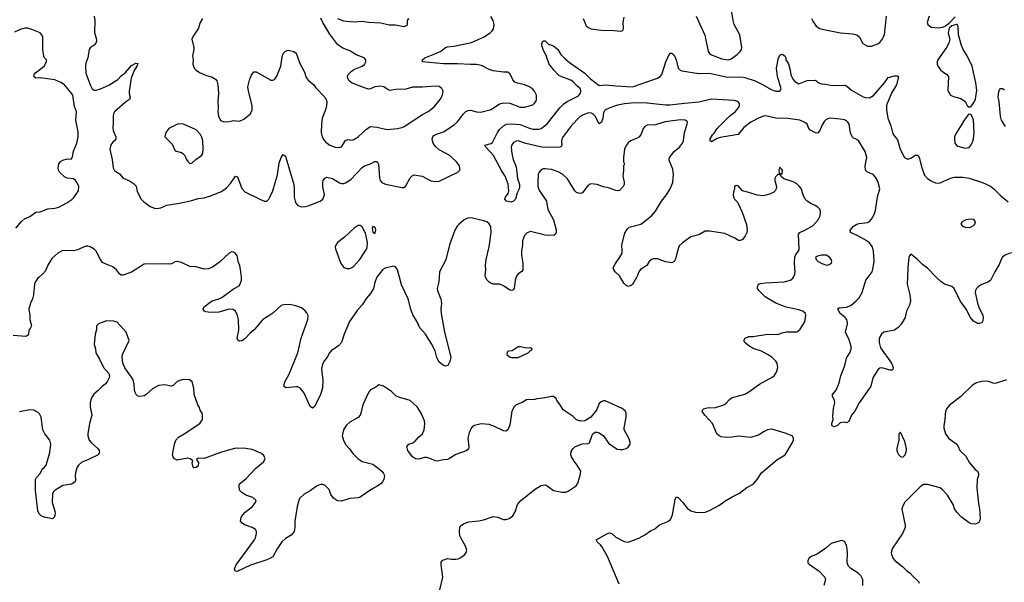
# Model space of a CAD drawing. Header units: inches. Extents: x 1834610 to 2027685, y 642842 to 774116.
# Tile 30 of 256: x 1867593 to 1877068, y 667061 to 672477. Entities that reach past the tile are written whole.
import ezdxf

# ---------------------------------------------------------------- set-up
doc = ezdxf.new("R2010")
doc.units = ezdxf.units.IN
doc.header["$MEASUREMENT"] = 0
for name, color, linetype in [('B8666', 7, 'Continuous'), ('B8667', 7, 'Continuous'), ('B8676', 7, 'Continuous'), ('B8677', 7, 'Continuous')]:
    doc.layers.add(name, color=color, linetype=linetype)

msp = doc.modelspace()

# ---------------------------------------------------------------- linework, layer by layer
at = {"layer": 'B8666', "color": 5}
for points, elevation in [([(1867780.1, 670000), (1867768, 669990), (1867743.8, 669950), (1867737.1, 669930), (1867725.5, 669830), (1867716.3, 669790), (1867697.3, 669750), (1867680.7, 669690), (1867690.7, 669630), (1867690.7, 669590), (1867706, 669530), (1867695.3, 669504.7), (1867682, 669490), (1867678, 669450), (1867670, 669438), (1867651, 669429), (1867530, 669437.2)], 460), ([(1870000, 669634.3), (1869930, 669589.6), (1869850, 669491.3), (1869810, 669459.5), (1869757.3, 669402.7), (1869730, 669387), (1869710, 669382), (1869691.9, 669391.9), (1869685.6, 669410), (1869700.5, 669490), (1869698.7, 669590), (1869689.6, 669630), (1869669.4, 669670), (1869646.5, 669686.5), (1869610, 669691.2), (1869510, 669662), (1869430, 669657.6), (1869384.8, 669664.8), (1869372.5, 669672.5), (1869359, 669690), (1869364, 669710), (1869412.7, 669750), (1869445.2, 669770), (1869510, 669788.8), (1869537.6, 669802.4), (1869650, 669886.7), (1869703.9, 669916.1), (1869715.8, 669930), (1869727.1, 669970), (1869727.4, 669992.6), (1869726.8, 670000)], 460), ([(1870000, 667291.3), (1869970, 667277), (1869812.9, 667227.1), (1869686, 667166), (1869668, 667170), (1869659, 667190), (1869676, 667230), (1869851.5, 667470), (1869862.4, 667490), (1869873.6, 667530), (1869872, 667550), (1869861.2, 667570), (1869830, 667589.4), (1869755.9, 667615.9), (1869734, 667630), (1869719.3, 667650), (1869724, 667684), (1869739.3, 667710), (1869763.3, 667736.7), (1869833.2, 667790), (1869862, 667830), (1869868, 667850), (1869836.5, 667876.5), (1869770, 667899.3), (1869730, 667925.2), (1869709.3, 667950), (1869704, 667990), (1869709.5, 668010.5), (1869770, 668058.8), (1869862.7, 668157.3), (1869938.6, 668221.4), (1869955.3, 668250), (1869943.1, 668283.1), (1869920.2, 668300.2), (1869830, 668339.5), (1869769.5, 668349.5), (1869670, 668351.5), (1869526, 668310), (1869370, 668251.8), (1869310, 668258), (1869296, 668250), (1869302, 668230), (1869315.2, 668215.2), (1869310, 668184), (1869290, 668166), (1869270, 668164), (1869264, 668170), (1869254, 668210), (1869258, 668230), (1869235.3, 668250), (1869210, 668256.2), (1869110, 668238), (1869082, 668250), (1869070, 668268), (1869063.7, 668290), (1869082, 668390), (1869095.1, 668430), (1869122, 668458), (1869177.2, 668490), (1869325.2, 668590), (1869353.2, 668630), (1869354, 668670), (1869349.1, 668689.1), (1869330, 668718), (1869319.3, 668750), (1869306.6, 668770), (1869272, 668870), (1869269.3, 668930), (1869253.2, 668990), (1869226, 669010), (1869167.1, 669012.9), (1869134.4, 669005.6), (1869110, 668994), (1869070, 668956), (1869050, 668949.4), (1868990, 668963.7), (1868930, 668954.5), (1868870, 668922.9), (1868810, 668869.4), (1868790, 668858), (1868750, 668849.3), (1868730, 668853.2), (1868713.2, 668870), (1868703.7, 668890), (1868698, 668910), (1868696.2, 668970), (1868684.5, 669010), (1868670, 669037.2), (1868605.4, 669125.4), (1868586.6, 669170), (1868580.9, 669230), (1868584.1, 669255.9), (1868645.2, 669390), (1868617.2, 669470), (1868530, 669564), (1868496.5, 669576.5), (1868430, 669577.2), (1868351.1, 669548.9), (1868332, 669530), (1868331.1, 669491.1), (1868320.7, 669450), (1868310.8, 669350), (1868322.8, 669310), (1868327.3, 669270), (1868362.8, 669210), (1868398.8, 669130), (1868450.7, 669070), (1868456.3, 669050), (1868455.5, 669030), (1868434.8, 668990), (1868417.3, 668970), (1868389, 668951), (1868350, 668909.4), (1868306.5, 668873.5), (1868282.4, 668830), (1868272.2, 668790), (1868270.4, 668750.4), (1868287, 668670), (1868263.7, 668590), (1868248.5, 668491.5), (1868248.4, 668470), (1868262.4, 668430), (1868282.8, 668402.8), (1868344.9, 668350), (1868357.3, 668330), (1868360.7, 668310), (1868350, 668289.2), (1868250, 668240.7), (1868190, 668219.5), (1868159.3, 668190), (1868144.9, 668170), (1868132.4, 668130), (1868128.2, 668090), (1868130.7, 668049.3), (1868126, 668030), (1868118, 668022), (1868092.4, 668007.6), (1868010, 667991.8), (1867935.5, 667950), (1867916, 667930), (1867909, 667909), (1867907, 667830), (1867932.4, 667750), (1867935.5, 667724.5), (1867927.5, 667692.5), (1867910, 667674), (1867828, 667690), (1867801.5, 667701.5), (1867780.1, 667720.1), (1867766.6, 667750), (1867745.6, 667945.6), (1867747, 668050), (1867753.6, 668070), (1867791.4, 668108.6), (1867809.1, 668150.9), (1867830, 668167.2), (1867847.1, 668190), (1867883.5, 668310), (1867892, 668390), (1867884.4, 668430), (1867836.3, 668490), (1867816.9, 668530), (1867799.5, 668650), (1867782.5, 668682.5), (1867770, 668697.2), (1867730, 668719), (1867690, 668721.2), (1867590, 668703.7)], 480)]:
    msp.add_lwpolyline(points, dxfattribs=dict(at, elevation=elevation))
at = {"layer": 'B8667', "color": 5}
for points, elevation in [([(1868310.7, 672510), (1868316.1, 672470), (1868312.3, 672352.3), (1868333.2, 672286.8), (1868333.4, 672270), (1868324.9, 672250), (1868308.6, 672231.4), (1868272.8, 672207.2), (1868262, 672190), (1868250.5, 672110.5), (1868230, 672059), (1868225.2, 672030), (1868230, 671962.8), (1868270, 671850.6), (1868290, 671810.4), (1868310, 671798.5), (1868330, 671797.6), (1868369.4, 671810), (1868452.1, 671847.9), (1868538.1, 671901.9), (1868570, 671937.4), (1868612.4, 671967.6), (1868670, 672036.3), (1868710, 672058.8), (1868730, 672054), (1868720.7, 672030), (1868693.4, 671986.6), (1868667.3, 671912.7), (1868646.7, 671790), (1868646.7, 671766.7), (1868657.3, 671730), (1868651, 671710), (1868610, 671682.7), (1868530, 671614), (1868507, 671590), (1868496.5, 671570), (1868491.7, 671550), (1868493.6, 671493.6), (1868489.1, 671429.1), (1868491.6, 671410), (1868517.6, 671350), (1868518.4, 671330), (1868510, 671313.2), (1868490, 671299.3), (1868470, 671273.2), (1868459.5, 671230), (1868482, 671130), (1868493, 671050), (1868505.1, 671025.1), (1868553, 670993), (1868590, 670950.7), (1868650, 670926.8), (1868690, 670901), (1868714.4, 670874.4), (1868724.9, 670824.9), (1868761, 670750), (1868785.8, 670725.8), (1868850, 670679.1), (1868890, 670662.4), (1868910, 670660.4), (1868950, 670667), (1869010, 670692.2), (1869130, 670710.4), (1869250, 670738), (1869310, 670756.5), (1869370, 670761.1), (1869430, 670781.3), (1869535.3, 670824.7), (1869582, 670858), (1869620.5, 670899.5), (1869670, 670970.8), (1869690, 670966), (1869731.2, 670851.2), (1869759, 670819), (1869910, 670744.9), (1869950, 670730.5), (1869970, 670730.7), (1869991.3, 670748.7), (1870000, 670767.3)], 460), ([(1869351.8, 672488.2), (1869330.4, 672450), (1869310.3, 672389.6), (1869262, 672318), (1869250.8, 672290), (1869270.6, 672210), (1869270.6, 672190), (1869255.5, 672130), (1869262.8, 672090), (1869258, 672050), (1869271.1, 672011.1), (1869290.9, 671990.9), (1869322, 671970), (1869390, 671938.8), (1869450, 671922.8), (1869482, 671902), (1869490.7, 671890), (1869500.7, 671850), (1869504.9, 671770), (1869500.7, 671690), (1869504, 671630), (1869498.8, 671590), (1869506, 671550), (1869527.1, 671507.1), (1869550, 671496), (1869574.4, 671494.4), (1869610, 671496.3), (1869650, 671507.7), (1869710, 671498.8), (1869750, 671518.8), (1869814, 671570), (1869831.8, 671608.2), (1869831.8, 671650), (1869795.6, 671790), (1869789.6, 671830), (1869804.8, 671895.2), (1869821.5, 671938.5), (1869846, 671974), (1869870, 671976), (1870000, 671901.7)], 480), ([(1867556, 670470), (1867610, 670533.7), (1867640.9, 670559.1), (1867690, 670584), (1867750, 670625), (1867790, 670627.2), (1867863.3, 670656.7), (1867930, 670661.5), (1867970, 670672.3), (1868046.9, 670713.1), (1868094.3, 670745.7), (1868113.6, 670766.4), (1868160.5, 670830), (1868162.3, 670870), (1868147.6, 670907.6), (1868130.9, 670930), (1868110, 670945.1), (1868050, 670951.5), (1868025.6, 670965.6), (1867978, 671010), (1867965.4, 671030), (1867962.6, 671050), (1867970.9, 671089.1), (1867986.3, 671113.7), (1868010, 671126.4), (1868050, 671136.4), (1868090, 671134), (1868103, 671157), (1868111.5, 671210), (1868142.4, 671290), (1868155.1, 671350), (1868156.1, 671396.1), (1868133, 671510), (1868139.8, 671590), (1868120.6, 671640.6), (1868103.9, 671750), (1868090, 671774), (1868023.1, 671850), (1867990, 671873.3), (1867930, 671898.7), (1867790, 671918.4), (1867750, 671913.2), (1867729.6, 671929.6), (1867733.2, 671950), (1867749.4, 671970), (1867827.3, 672030), (1867851.8, 672070), (1867851.8, 672090), (1867832.3, 672110), (1867826.3, 672126.3), (1867815.4, 672190), (1867816.4, 672310), (1867807.8, 672330), (1867790, 672349.6), (1867710, 672383.5), (1867670, 672394.7), (1867644.4, 672395.6), (1867598, 672382), (1867542.8, 672357.2)], 460), ([(1869726.8, 670000), (1869722.4, 670050), (1869710.8, 670110), (1869695.3, 670150), (1869690.8, 670190), (1869684.7, 670204.7), (1869670, 670225.6), (1869650, 670238.7), (1869630, 670241.3), (1869610, 670231.1), (1869517.3, 670142.7), (1869450, 670095.4), (1869410, 670079.3), (1869370, 670076.5), (1869290, 670097.8), (1869230, 670102.8), (1869150, 670138.5), (1869110, 670148.9), (1869090, 670147.1), (1869052.7, 670127.3), (1869030, 670122.9), (1868973.3, 670126.7), (1868790, 670123), (1868670, 670046), (1868590, 670017), (1868570, 670018), (1868553.2, 670030), (1868526, 670070), (1868490, 670099.3), (1868410, 670129.2), (1868390, 670141.2), (1868370, 670169), (1868329.3, 670250), (1868309.6, 670269.6), (1868270, 670292), (1868250, 670298.4), (1868230, 670295.6), (1868150, 670263), (1868110, 670253.7), (1868010, 670254), (1867960.5, 670230), (1867902, 670178), (1867865.4, 670114.6), (1867840.3, 670059.7), (1867816.3, 670030), (1867780.1, 670000)], 460)]:
    msp.add_lwpolyline(points, dxfattribs=dict(at, elevation=elevation))
at = {"layer": 'B8667', "color": 5, "elevation": 480}
msp.add_lwpolyline([(1869130, 671475.1), (1869112, 671470), (1869030, 671429), (1868998.8, 671390), (1868991.3, 671350), (1869059, 671279), (1869090, 671216), (1869150, 671198), (1869162.8, 671190), (1869182, 671170), (1869197.1, 671130), (1869210, 671110.7), (1869230, 671093.4), (1869250, 671095.5), (1869288.6, 671131.4), (1869343.7, 671170), (1869355.1, 671190), (1869358, 671230), (1869354.5, 671310), (1869344.8, 671344.8), (1869331.7, 671371.7), (1869290, 671417.2), (1869170, 671472.3)], close=True, dxfattribs=at)
at = {"layer": 'B8676', "color": 5}
for points, elevation in [([(1871031.5, 670000), (1871026.6, 669993.4), (1871010, 669948), (1870998, 669890), (1870970, 669841.2), (1870930, 669796), (1870890, 669733.2), (1870841.4, 669678.6), (1870767.7, 669572.3), (1870717.1, 669450), (1870690.3, 669369.6), (1870661.1, 669338.9), (1870590, 669289.4), (1870573, 669270), (1870553, 669230), (1870517.7, 669182.2), (1870505.3, 669150), (1870498.4, 669110), (1870510.4, 669010), (1870507.7, 668930), (1870488, 668870), (1870450, 668789), (1870430, 668755.3), (1870410, 668738), (1870390, 668755.3), (1870326.6, 668890), (1870291.5, 668931.5), (1870270, 668942), (1870250, 668944.5), (1870154, 668934), (1870135.3, 668950), (1870146, 668990), (1870182, 669058), (1870270.8, 669269.2), (1870303.1, 669410), (1870366.3, 669590), (1870368.7, 669630), (1870356.3, 669656.3), (1870337.7, 669677.7), (1870303.5, 669703.5), (1870250, 669723.1), (1870190, 669734.3), (1870133.9, 669733.9), (1870110, 669727.2), (1870030, 669653.5), (1870000, 669634.3)], 460), ([(1871629.7, 670000), (1871626.2, 669953.8), (1871610.4, 669890), (1871613, 669870), (1871647.1, 669787.1), (1871652.2, 669750), (1871647, 669690), (1871650.3, 669650), (1871679.5, 669470), (1871740.5, 669230), (1871733.7, 669186.3), (1871712, 669150), (1871690, 669142), (1871670, 669148.7), (1871630, 669182), (1871606.2, 669226.2), (1871592.6, 669290), (1871557.6, 669357.6), (1871498, 669450), (1871444.2, 669510), (1871418, 669570), (1871376.1, 669636.1), (1871355.8, 669690), (1871330.8, 669790.8), (1871266.2, 669926.2), (1871247.5, 670000)], 460), ([(1872370.1, 670000), (1872360.3, 669970), (1872353, 669890), (1872342.5, 669877.5), (1872330, 669869.5), (1872310, 669875.1), (1872250, 669914), (1872210, 669931.8), (1872150, 669932), (1872130, 669937), (1872110, 669949.5), (1872091.1, 669971.1), (1872076.6, 670000)], 460), ([(1873362.2, 667042.2), (1873250.9, 667310.9), (1873198.3, 667398.3), (1873181.2, 667421.2), (1873149.2, 667450), (1873142, 667470), (1873250, 667530.8), (1873270, 667537.3), (1873290.5, 667530.5), (1873330, 667494.8), (1873410, 667454), (1873450, 667447.7), (1873552.3, 667487.7), (1873610, 667518.8), (1873663.9, 667556.1), (1873703.9, 667576.1), (1873750, 667614.9), (1873830, 667646), (1873855.1, 667664.9), (1873875.8, 667710), (1873901.2, 667858.8), (1873910, 667884.7), (1873930, 667878.8), (1873974.4, 667830), (1874015.4, 667775.4), (1874050.3, 667750.3), (1874096.2, 667736.2), (1874147.9, 667732.1), (1874190, 667737.6), (1874230, 667752.4), (1874320.1, 667799.9), (1874389.4, 667850), (1874450, 667885.3), (1874520.1, 667919.9), (1874590, 667974.9), (1874650, 668007.3), (1874690, 668050.7), (1874730, 668114.9), (1874878, 668242), (1874958, 668290), (1875030, 668406), (1875039.3, 668430), (1875039, 668450), (1875028, 668470), (1874958.3, 668498.3), (1874830, 668534.5), (1874790, 668529.4), (1874751, 668510), (1874710, 668482), (1874630, 668455.1), (1874510, 668469.4), (1874450, 668458), (1874390, 668454.5), (1874342, 668462), (1874324, 668470), (1874301.2, 668490), (1874258.4, 668590), (1874187.6, 668670), (1874161.2, 668710), (1874169.5, 668730.5), (1874210, 668740.5), (1874290, 668743.8), (1874368.7, 668770), (1874392.9, 668787.1), (1874421.2, 668818.8), (1874443.6, 668836.4), (1874570, 668872.4), (1874610, 668895.8), (1874710.8, 668969.2), (1874839.5, 669040.5), (1874852, 669050), (1874874.5, 669085.5), (1874889.6, 669130), (1874881.6, 669170), (1874870.9, 669190.9), (1874830, 669227.6), (1874790, 669255.1), (1874730, 669286), (1874650, 669313.6), (1874610, 669336.2), (1874572.3, 669370), (1874562.7, 669390), (1874574, 669410), (1874610, 669428), (1874650, 669428.4), (1874790, 669448.8), (1874890, 669446.4), (1874930, 669463), (1874968.1, 669471.9), (1875070, 669474), (1875082, 669478), (1875102, 669498), (1875149.2, 669570), (1875158.4, 669630), (1875154, 669650), (1875129.3, 669670), (1875090, 669684), (1874968.8, 669708.8), (1874870, 669748.3), (1874767.3, 669810), (1874705.2, 669870), (1874692.7, 669890), (1874692.7, 669910), (1874698, 669922), (1874704, 669930), (1874723, 669937), (1874770, 669943.7), (1874950, 669954.4), (1875009.7, 669970.4), (1875032.5, 669987.5), (1875038.7, 670000)], 460), ([(1873531.8, 670000), (1873530, 669995.3), (1873490, 669928.7), (1873470, 669915.3), (1873450, 669909), (1873430, 669918), (1873410, 669938), (1873372.8, 670000)], 460), ([(1876136.2, 670000), (1876134, 669930), (1876158.7, 669830), (1876164.9, 669770), (1876155.3, 669730), (1876126.7, 669670), (1876113, 669610), (1876074.4, 669545.6), (1876045.8, 669514.2), (1876010.8, 669490), (1875995.2, 669484.7), (1875910, 669469.7), (1875886.3, 669450), (1875864.2, 669410), (1875862.2, 669370), (1875877, 669317), (1875983, 669170), (1875998.8, 669130), (1875996, 669110), (1875990, 669104), (1875970, 669102), (1875890, 669126.3), (1875870, 669124.2), (1875850, 669107.6), (1875803.2, 669030), (1875782, 668950), (1875771.8, 668930), (1875672.4, 668790), (1875630, 668708.7), (1875598, 668670), (1875570.9, 668609.1), (1875550, 668598), (1875530, 668602), (1875490, 668598), (1875462, 668570), (1875430, 668559), (1875409, 668570), (1875409, 668590), (1875422, 668630), (1875419, 668659), (1875423.8, 668736.2), (1875438, 668790), (1875433.8, 668813.8), (1875414, 668850), (1875415.3, 668870), (1875450, 668911.3), (1875477.8, 668982.2), (1875493.7, 669050), (1875534, 669150), (1875550, 669218.8), (1875583.5, 669276.5), (1875594.2, 669310), (1875592.7, 669330), (1875574.2, 669394.2), (1875540.4, 669470), (1875560.3, 669550), (1875557.1, 669577.1), (1875551.6, 669591.6), (1875535.6, 669610), (1875489.8, 669650), (1875474.3, 669670), (1875466.6, 669693.4), (1875477.6, 669702.4), (1875550, 669711.4), (1875590, 669727.1), (1875642, 669770), (1875670, 669801.3), (1875699, 669850), (1875736.8, 669970), (1875758.7, 670000)], 440), ([(1876951.4, 670000), (1876934.5, 669965.5), (1876910.2, 669949.8), (1876850, 669928.2), (1876820.4, 669910), (1876800.3, 669890), (1876790.3, 669870), (1876789, 669850), (1876810.2, 669750), (1876821.5, 669710), (1876860.4, 669630), (1876866, 669610), (1876861.1, 669578.9), (1876850, 669559), (1876830, 669552.7), (1876810, 669552.7), (1876770, 669576), (1876742.9, 669610), (1876702, 669690), (1876642.3, 669770), (1876586.9, 669890), (1876563.6, 669910), (1876492.3, 669932.3), (1876456.1, 669956.1), (1876413.2, 670000)], 440), ([(1877090, 669009.6), (1876990, 668976.9), (1876970, 668976.2), (1876914.2, 668994.2), (1876890, 668996.9), (1876850, 668995.1), (1876799.3, 668980.7), (1876760.9, 668959.1), (1876648, 668850), (1876537.3, 668762.7), (1876510.6, 668730), (1876505.3, 668714.7), (1876497.4, 668682.6), (1876494.1, 668625.9), (1876484.4, 668570), (1876485.1, 668545.1), (1876500.5, 668490), (1876530.6, 668450), (1876610.5, 668390), (1876624.4, 668370), (1876640.5, 668330), (1876696.7, 668276.7), (1876734, 668210), (1876788.3, 668148.3), (1876811, 668130), (1876820.7, 668110), (1876820.7, 668090), (1876807.3, 668050), (1876803.8, 667970), (1876819.1, 667819.1), (1876830.5, 667770), (1876833.4, 667730), (1876834.8, 667670), (1876830.6, 667649.4), (1876822, 667638), (1876790, 667622), (1876750, 667624), (1876730, 667634), (1876655.3, 667690), (1876610, 667735.3), (1876590, 667768), (1876576, 667810), (1876520.8, 667900.8), (1876477, 667950), (1876449.7, 667969.7), (1876330, 668002.9), (1876290, 668002.7), (1876258.8, 667981.2), (1876110, 667832.7), (1876090, 667799), (1876083, 667770), (1876083.8, 667750), (1876112.3, 667612.3), (1876112.4, 667590), (1876088.2, 667530), (1875992.7, 667390), (1875979.3, 667350), (1875981.6, 667330), (1875999.3, 667290), (1876015.5, 667270), (1876090.7, 667210), (1876130, 667170.7), (1876161, 667150), (1876190, 667116), (1876241, 667070), (1876250, 667052)], 460), ([(1871637.2, 666990), (1871666, 667110), (1871649.3, 667230.7), (1871650, 667254), (1871664.7, 667275.3), (1871709.2, 667290.8), (1871750, 667282.8), (1871790, 667282.8), (1871812.5, 667287.5), (1871838.6, 667301.4), (1871875.3, 667330), (1871888.7, 667350), (1871895.3, 667370), (1871884, 667410), (1871837.2, 667490), (1871829.4, 667510), (1871826.3, 667553.7), (1871830, 667591.3), (1871844, 667610), (1871870, 667626.8), (1871916, 667644), (1872010, 667653), (1872056.9, 667663.1), (1872150, 667694.8), (1872192, 667690), (1872250, 667666), (1872270, 667664.7), (1872304.7, 667675.3), (1872339.5, 667700.5), (1872360.1, 667739.9), (1872383.7, 667810), (1872415.1, 667850), (1872558, 667962), (1872610, 667994.4), (1872650, 667998.4), (1872670.3, 667990.3), (1872730, 667946), (1872811.9, 667928.1), (1872849.5, 667930.5), (1872870, 667937.3), (1872949.6, 667990.4), (1872963.6, 668016.4), (1872986.6, 668090), (1872991.8, 668130), (1872958, 668190), (1872928.3, 668228.3), (1872904.5, 668270), (1872898, 668290), (1872900.2, 668319.8), (1872914.8, 668345.2), (1872935.5, 668364.5), (1873007, 668393), (1873063.1, 668396.9), (1873077.2, 668402.8), (1873102.5, 668477.5), (1873110, 668491.3), (1873130, 668506), (1873150, 668506), (1873170, 668498.8), (1873210, 668472), (1873259.8, 668399.8), (1873343.5, 668343.5), (1873370, 668338.8), (1873390, 668341), (1873429.1, 668350.9), (1873450, 668362), (1873468.7, 668390), (1873468.7, 668410), (1873454, 668450), (1873409, 668530), (1873409, 668550), (1873429, 668650), (1873428.9, 668688.9), (1873422, 668710), (1873390, 668735.3), (1873228.4, 668808.4), (1873210, 668808.7), (1873190, 668799), (1873170, 668782), (1873142.8, 668717.2), (1873087.9, 668652.1), (1873030, 668617.2), (1872990, 668614), (1872950, 668624), (1872918.9, 668658.9), (1872822, 668722), (1872795.3, 668770), (1872762, 668810), (1872755.3, 668830), (1872730, 668848.7), (1872710, 668849), (1872630, 668833.2), (1872570, 668829.2), (1872550, 668821.2), (1872470, 668819.3), (1872430, 668792.7), (1872370.4, 668769.6), (1872350, 668749), (1872330.4, 668709.6), (1872310, 668575.3), (1872290.4, 668529.6), (1872279.3, 668520.7), (1872270, 668516), (1872250, 668518.4), (1872161.8, 668561.8), (1872110, 668579.7), (1872034.6, 668585.4), (1871968.2, 668571.8), (1871950, 668561.2), (1871936.1, 668543.9), (1871918.7, 668501.3), (1871907, 668450), (1871914.6, 668365.4), (1871913, 668350), (1871902.8, 668337.2), (1871890, 668327), (1871790, 668291.6), (1871730, 668252), (1871710, 668244.5), (1871670, 668240.9), (1871610, 668227.6), (1871590, 668229.6), (1871549, 668250), (1871510, 668262.4), (1871490, 668263.6), (1871430, 668247.8), (1871402, 668250), (1871372.7, 668270), (1871329.2, 668330), (1871318, 668370), (1871338, 668390), (1871370, 668400.7), (1871400.1, 668419.9), (1871430, 668458.8), (1871469.6, 668490.4), (1871484.5, 668530), (1871492.9, 668587.1), (1871490, 668615.3), (1871457.6, 668690), (1871419.5, 668750), (1871351.2, 668811.2), (1871250, 668839.6), (1871214.7, 668854.7), (1871170, 668898), (1871095.3, 668950), (1871050, 668962), (1871020.7, 668939.3), (1870970, 668912.7), (1870950.7, 668890), (1870895.5, 668770), (1870877.1, 668690), (1870868.6, 668671.4), (1870850, 668649.4), (1870770, 668602), (1870734, 668570), (1870710, 668528.7), (1870697.1, 668470), (1870708, 668430), (1870728.9, 668388.9), (1870767.3, 668347.3), (1870800.6, 668300.6), (1870850, 668250.6), (1870890, 668223), (1870990, 668197.3), (1871030, 668170.8), (1871078.8, 668130), (1871094.8, 668110), (1871102.8, 668090), (1871097.3, 668050), (1871084, 668030), (1871067.3, 668010), (1871034.4, 667985.6), (1870980.7, 667959.3), (1870870, 667882.4), (1870850, 667875.8), (1870770, 667867.3), (1870690, 667841.6), (1870650, 667847.3), (1870611.5, 667871.5), (1870587.9, 667907.9), (1870570, 667954), (1870534, 667994), (1870510, 668002.7), (1870490, 668002.7), (1870470, 667998), (1870450, 667986.6), (1870390, 667941.6), (1870330.6, 667910), (1870288.2, 667870), (1870278.4, 667850), (1870263.7, 667790), (1870241.3, 667650), (1870241.3, 667590), (1870233, 667550), (1870205.1, 667514.9), (1870150, 667482), (1870115.5, 667450), (1870070, 667382.7), (1870030, 667305.6), (1870000, 667291.3)], 480), ([(1875707, 667030), (1875707, 667090), (1875690, 667121.2), (1875661.2, 667150), (1875590, 667193.2), (1875570, 667215.3), (1875557, 667250), (1875554.5, 667270), (1875560.5, 667330), (1875555.6, 667390), (1875550, 667415.3), (1875532.3, 667450), (1875510, 667463.7), (1875490, 667462), (1875410, 667438.4), (1875390, 667427), (1875350, 667389.5), (1875267, 667333), (1875210, 667309.2), (1875186.8, 667290), (1875177.3, 667270), (1875177.3, 667250), (1875190, 667234.8), (1875286.8, 667170), (1875340.7, 667110), (1875347.3, 667090), (1875330.7, 667030)], 460)]:
    msp.add_lwpolyline(points, dxfattribs=dict(at, elevation=elevation))
for points, elevation in [([(1872390, 669329), (1872331.6, 669288.4), (1872292.7, 669287.3), (1872283.6, 669276.4), (1872282, 669250), (1872314, 669230), (1872330, 669224.7), (1872390, 669224.7), (1872486, 669270), (1872507.3, 669292.7), (1872522, 669298), (1872526, 669310), (1872510, 669318), (1872470, 669315.3), (1872411.1, 669328.9)], 480), ([(1876070, 668506), (1876054, 668490), (1876052, 668430), (1876034.8, 668350), (1876034.8, 668330), (1876038.8, 668310), (1876050, 668291.3), (1876070, 668271.3), (1876090, 668264.7), (1876114, 668290), (1876125.2, 668330), (1876125.2, 668350), (1876110, 668418)], 460)]:
    msp.add_lwpolyline(points, close=True, dxfattribs=dict(at, elevation=elevation))
at = {"layer": 'B8677', "color": 5}
for points, elevation in [([(1870000, 670767.3), (1870030, 670831), (1870074.9, 670985.1), (1870090, 671096), (1870110, 671151), (1870130, 671181), (1870150, 671162.8), (1870155.3, 671150), (1870230.3, 670890), (1870236, 670850), (1870236, 670770), (1870242.6, 670730), (1870250.4, 670710), (1870270, 670688.2), (1870304.1, 670675.9), (1870342, 670678), (1870370, 670686.4), (1870484, 670730), (1870509.4, 670750), (1870525.6, 670790), (1870509.7, 670869.7), (1870509.7, 670910), (1870513.6, 670930), (1870530, 670953), (1870550, 670960.4), (1870604.7, 670950), (1870670, 670906.4), (1870690, 670900.5), (1870710, 670901.6), (1870730, 670908.2), (1870779.8, 670940.3), (1870890, 671054.9), (1870910.8, 671069.2), (1870970, 671088.7), (1871010.5, 671110.5), (1871031.8, 671111.8), (1871045.7, 671085.7), (1871055.1, 670955.1), (1871061.3, 670930), (1871078, 670910), (1871112.4, 670892.4), (1871270, 670863), (1871290, 670862.8), (1871310, 670878), (1871350, 670956), (1871370, 670974.8), (1871390, 670984), (1871464.7, 670970), (1871550, 670926), (1871590, 670919.3), (1871630, 670923), (1871808.7, 671010), (1871828.7, 671030), (1871829, 671050), (1871824, 671070), (1871795.1, 671110), (1871750, 671154.5), (1871730.9, 671170.9), (1871630, 671225.4), (1871596, 671256), (1871572.6, 671290), (1871564.4, 671310), (1871562.6, 671330), (1871568.3, 671350), (1871578.4, 671361.6), (1871604, 671376), (1871670, 671396.9), (1871774.8, 671465.2), (1871805.8, 671494.2), (1871862.4, 671570), (1871887.1, 671592.9), (1871910, 671604.6), (1871930, 671607.4), (1871990, 671588.7), (1872030, 671587), (1872130, 671612.4), (1872210, 671668.5), (1872250, 671676.4), (1872310, 671672.7), (1872410, 671635.8), (1872450, 671635.8), (1872530, 671659.1), (1872547.7, 671672.3), (1872560.9, 671690), (1872567, 671710), (1872565.1, 671750), (1872547.9, 671787.9), (1872530, 671809.3), (1872492.7, 671832.7), (1872451.2, 671851.2), (1872385.1, 671865.1), (1872356.9, 671876.9), (1872338, 671898), (1872314, 671954), (1872290, 671972.3), (1872247.9, 671972.1), (1872150, 671984.7), (1872110, 671998.3), (1872035.7, 672035.7), (1871990, 672046), (1871930, 672045.5), (1871806.4, 672053.6), (1871670, 672052.2), (1871468.7, 672070), (1871469, 672090), (1871493.2, 672110), (1871605.3, 672154.7), (1871644.9, 672175.1), (1871689.8, 672210.2), (1871710, 672216.5), (1871770, 672222.2), (1871941.5, 672258.5), (1872057.2, 672310), (1872119.3, 672350), (1872140.9, 672370), (1872154, 672390), (1872158.4, 672430), (1872149.6, 672470), (1872128.2, 672508.2)], 460), ([(1873014.4, 672490), (1873047.3, 672410), (1873090, 672387.7), (1873190, 672374.9), (1873312.4, 672372.4), (1873370, 672366.8), (1873389.1, 672370.9), (1873399.3, 672380.7), (1873404.7, 672395.3), (1873401.6, 672450), (1873410, 672501)], 460), ([(1874103.8, 672510), (1874186.7, 672326.7), (1874218, 672170), (1874231.9, 672151.9), (1874250, 672140.4), (1874350, 672100.9), (1874410, 672090.3), (1874440.6, 672099.4), (1874498.3, 672141.7), (1874526, 672170), (1874538, 672190), (1874542, 672210), (1874521.6, 672330), (1874469.7, 672430), (1874458.3, 672470), (1874445.1, 672550)], 460), ([(1875213, 672490), (1875223.9, 672463.9), (1875256.1, 672416.1), (1875293.8, 672393.8), (1875330, 672382), (1875490.3, 672350.3), (1875610, 672342), (1875650, 672332.4), (1875674, 672310), (1875707.3, 672247.3), (1875750, 672222.8), (1875790, 672220.7), (1875850, 672243.8), (1875870, 672258), (1875890, 672282), (1875914.7, 672330), (1875934.8, 672510)], 460), ([(1876346.4, 672510), (1876327, 672450), (1876332.4, 672430), (1876364.6, 672404.6), (1876430, 672397.2), (1876475.7, 672404.3), (1876503, 672417), (1876536.6, 672443.4), (1876594.4, 672505.6)], 460), ([(1870000, 671901.7), (1870010, 671896), (1870030, 671896), (1870050, 671906), (1870066.3, 671933.7), (1870107, 672030), (1870120.1, 672119.9), (1870129.7, 672150.4), (1870150, 672174.8), (1870176, 672184), (1870232, 672172), (1870254, 672154), (1870290, 672056), (1870332.4, 671972.4), (1870350, 671921), (1870370, 671894.8), (1870422.8, 671850), (1870442.3, 671822.3), (1870530.4, 671730.4), (1870542, 671710), (1870547.9, 671687.9), (1870546, 671650), (1870536.4, 671610), (1870504.9, 671530), (1870496.4, 671470), (1870494.9, 671390), (1870503, 671350), (1870519.5, 671319.5), (1870538.7, 671298.7), (1870578.8, 671270), (1870630, 671248.9), (1870670, 671247.4), (1870690, 671254.4), (1870730, 671313), (1870750, 671322.4), (1870790, 671317.1), (1870810, 671323.8), (1870850, 671350.4), (1870932.4, 671427.6), (1870970, 671448.2), (1871030, 671442), (1871130, 671420.8), (1871230, 671428.8), (1871270, 671438), (1871291.9, 671448.1), (1871470, 671565.3), (1871525.5, 671594.5), (1871581.8, 671638.2), (1871640.5, 671710), (1871661.6, 671750), (1871667, 671790), (1871656.3, 671816.3), (1871630, 671834), (1871590, 671838), (1871470, 671828.4), (1871373.1, 671826.9), (1871310, 671809.7), (1871214.4, 671805.6), (1871156.3, 671796.3), (1871130, 671807.3), (1871098, 671830), (1871070, 671835.7), (1871010, 671831.6), (1870970, 671812.2), (1870950, 671809.7), (1870910, 671821.1), (1870786.6, 671870), (1870762.9, 671890), (1870749.6, 671910), (1870747.3, 671930), (1870754, 671950), (1870781.5, 671978.5), (1870810, 671997.1), (1870889.6, 672030.4), (1870910, 672044.9), (1870922.7, 672070), (1870922.7, 672090), (1870909, 672110), (1870830, 672139.6), (1870770, 672177.6), (1870702.5, 672202.5), (1870655.1, 672235.1), (1870577.1, 672337.1), (1870510, 672449.2), (1870492.3, 672492.3)], 480), ([(1870650, 672488.5), (1870710, 672467.2), (1870810, 672457), (1870890, 672462.4), (1870950, 672453.7), (1871070, 672446.3), (1871150, 672427.9), (1871210, 672426.3), (1871290, 672412), (1871310, 672417.1), (1871324.5, 672430), (1871325.2, 672470), (1871337.2, 672490)], 480), ([(1875758.7, 670000), (1875795.3, 670050), (1875803.8, 670076.2), (1875814.8, 670150), (1875809.8, 670250), (1875799.3, 670290), (1875788.3, 670308.3), (1875769.6, 670330), (1875722.5, 670362.5), (1875657.6, 670397.6), (1875587.8, 670427.8), (1875584.5, 670450), (1875618, 670490), (1875649.7, 670510.3), (1875670, 670516.5), (1875750, 670523.6), (1875770, 670534.9), (1875790, 670558.5), (1875816.7, 670603.3), (1875830, 670640.3), (1875847.3, 670772.7), (1875869.7, 670850), (1875850, 670922.7), (1875830, 670962), (1875807.2, 670987.2), (1875750.9, 671010.9), (1875733.3, 671030), (1875728.2, 671070), (1875743.5, 671150), (1875729.8, 671209.8), (1875668.1, 671308.1), (1875650, 671323.1), (1875617.2, 671337.2), (1875603, 671350), (1875589, 671389), (1875574, 671470), (1875563.5, 671490), (1875550, 671503.5), (1875530, 671513.2), (1875490, 671519.4), (1875391.5, 671528.5), (1875370, 671524.4), (1875350, 671514.3), (1875338.2, 671501.8), (1875316.4, 671463.6), (1875294.3, 671410), (1875270, 671386), (1875250, 671389.6), (1875196.4, 671416.4), (1875186, 671430), (1875169.4, 671470), (1875147, 671487), (1875099, 671510), (1874985.9, 671525.9), (1874870, 671530.5), (1874770, 671551.6), (1874750, 671548.8), (1874710, 671533.6), (1874628.3, 671491.7), (1874562, 671438), (1874507, 671373), (1874335.2, 671344.7), (1874305.1, 671334.9), (1874250, 671302), (1874238, 671310), (1874237.2, 671330), (1874259.3, 671370), (1874274.7, 671385.3), (1874304.2, 671430), (1874430, 671554), (1874477.4, 671590), (1874511.2, 671630), (1874521.3, 671650), (1874520.5, 671670), (1874503.7, 671690), (1874470, 671698), (1874250, 671713.5), (1874130, 671681.9), (1873990, 671671.8), (1873850, 671655), (1873806.1, 671653.9), (1873630, 671672.3), (1873510, 671677.3), (1873412.6, 671667.4), (1873345.1, 671654.9), (1873270.7, 671630), (1873230.6, 671610), (1873220.2, 671599.8), (1873210, 671582), (1873204.2, 671530), (1873192.4, 671490), (1873170, 671474), (1873129.8, 671549.8), (1873110, 671569.7), (1873096.5, 671576.5), (1873070, 671579.8), (1873050, 671575.5), (1873010, 671558.9), (1872980.4, 671539.6), (1872902.1, 671457.9), (1872816.7, 671343.3), (1872807.6, 671312.4), (1872808.8, 671270), (1872803.4, 671256.6), (1872791, 671250), (1872630, 671245.8), (1872464.7, 671284.7), (1872390, 671309.7), (1872370, 671308.2), (1872343.9, 671296.1), (1872327.7, 671272.2), (1872322.6, 671250), (1872327.7, 671190), (1872342, 671130), (1872370, 671061), (1872384.9, 670950), (1872401.4, 670890), (1872402.6, 670870), (1872398.5, 670850), (1872379.3, 670810), (1872362.8, 670750), (1872344.7, 670730), (1872322, 670722), (1872278, 670730), (1872262, 670750), (1872269, 670770), (1872295.1, 670804.9), (1872300.3, 670830), (1872293, 670893), (1872265.6, 670970), (1872230, 671026), (1872154, 671170), (1872079.6, 671250), (1872069.4, 671270), (1872130, 671286), (1872144, 671296), (1872189.8, 671390), (1872210, 671419.6), (1872250, 671456.1), (1872277.2, 671470), (1872325.5, 671474.5), (1872410, 671466.7), (1872490, 671434.6), (1872530, 671423.5), (1872590, 671423.2), (1872611.2, 671428.8), (1872670, 671475.6), (1872790, 671628.5), (1872830, 671668.7), (1872862, 671690), (1872970, 671745.3), (1872988.3, 671770), (1872994.3, 671790), (1872989.6, 671810), (1872950, 671843.5), (1872918.2, 671878.2), (1872896.3, 671896.3), (1872810, 671926), (1872781.4, 671941.4), (1872733.3, 671990), (1872702.9, 672030), (1872689.6, 672050), (1872662, 672122), (1872629, 672191), (1872618, 672230), (1872618, 672250), (1872630, 672274), (1872650, 672272), (1872682, 672242), (1872730, 672226), (1872750, 672211), (1872770.7, 672190), (1872801.3, 672141.3), (1872840.7, 672100.7), (1872884.5, 672064.5), (1873030, 671962), (1873086.9, 671906.9), (1873170, 671844), (1873229.7, 671850.3), (1873330, 671839.2), (1873490, 671832.3), (1873730, 671915.6), (1873756.2, 671930), (1873771.3, 671950), (1873810, 672070.6), (1873850, 672156), (1873870, 672154.8), (1873890, 672134.8), (1873910, 672091), (1873931.1, 672011.1), (1873950, 671991.8), (1873965.4, 671985.4), (1874130, 671959.3), (1874230, 671962.3), (1874405, 671925), (1874530, 671925.5), (1874570, 671919.1), (1874670, 671888.6), (1874736.2, 671856.2), (1874830, 671801.8), (1874870, 671790.3), (1874908, 671790), (1874921.6, 671810), (1874886, 671930), (1874877, 672010), (1874895.3, 672110), (1874910, 672138), (1874930, 672144.7), (1874956, 672130), (1874964.7, 672110), (1874964.7, 672090), (1874990, 672051.3), (1875008, 671990), (1875012.7, 671950), (1875028.5, 671910), (1875050, 671886.4), (1875090, 671858.8), (1875170, 671890.6), (1875250, 671894), (1875282, 671870), (1875310, 671860.5), (1875350, 671857.6), (1875410, 671844.7), (1875530, 671846.2), (1875550, 671839), (1875598.9, 671798.9), (1875710, 671734), (1875730, 671727.3), (1875770, 671725.5), (1875810, 671748.9), (1875916.2, 671870), (1875950, 671919.1), (1876010, 671936.3), (1876036.8, 671936.8), (1876050, 671931.3), (1876031.6, 671850), (1875984.8, 671775.2), (1875940.2, 671670), (1875934.4, 671650), (1875933.6, 671610), (1875945.5, 671530), (1875974.5, 671454.5), (1875992, 671392), (1876003.1, 671370), (1876040.9, 671320.9), (1876064.9, 671230), (1876107.4, 671150), (1876130, 671138), (1876150, 671138), (1876173.3, 671146.7), (1876210, 671173.4), (1876234.6, 671174.6), (1876250, 671151.3), (1876272.9, 671050), (1876300.6, 670980.6), (1876330, 670947.3), (1876364.7, 670924.7), (1876405.5, 670905.5), (1876430, 670902), (1876450, 670905.7), (1876549, 670951), (1876590, 670962.4), (1876670, 670962.2), (1876730, 670952.2), (1876857.3, 670910), (1876935.8, 670875.8), (1876968.4, 670850), (1877030, 670784.9), (1877104.5, 670724.5)], 440), ([(1877079.5, 671450), (1877040.7, 671510), (1877031.3, 671550), (1877017.6, 671690), (1877009.7, 671730), (1877014.8, 671785.2), (1877025.2, 671810), (1877030, 671816), (1877050, 671816), (1877070, 671801)], 440), ([(1873372.8, 670000), (1873368, 670008), (1873322, 670050), (1873309.3, 670069.3), (1873305.2, 670090), (1873325.2, 670130), (1873369.7, 670190.3), (1873389.6, 670230), (1873392, 670250), (1873387, 670310), (1873417.7, 670422.3), (1873438.7, 670461.3), (1873459.6, 670480.4), (1873570, 670510.4), (1873610, 670536.4), (1873671.5, 670590), (1873710, 670634.9), (1873768.2, 670730), (1873815.8, 670790), (1873851.3, 670850), (1873878.7, 670910), (1873883.6, 670990), (1873878.3, 671038.3), (1873846, 671114), (1873842.7, 671130), (1873846, 671150), (1873892.5, 671207.5), (1873942, 671250), (1873971.5, 671290), (1873979.6, 671310), (1873991.5, 671390), (1874016, 671470), (1874019, 671490), (1874016, 671496), (1873998, 671510), (1873952.7, 671512.7), (1873805.7, 671494.3), (1873710, 671463.5), (1873630, 671460.7), (1873610, 671449.4), (1873593, 671430), (1873570.4, 671370), (1873552.4, 671347.6), (1873530, 671333.6), (1873470.3, 671309.7), (1873450, 671292), (1873430, 671266), (1873414, 671230), (1873402.8, 671150), (1873402, 671110), (1873412, 671090), (1873402, 671070), (1873404.7, 671030), (1873397.3, 670970), (1873410, 670914), (1873410.5, 670890), (1873400.7, 670870), (1873365.8, 670834.2), (1873350, 670829.5), (1873330, 670832.3), (1873257.7, 670857.7), (1873207, 670867), (1873150, 670891.2), (1873090, 670896.9), (1873059.5, 670880.5), (1873010, 670809), (1872990, 670802.7), (1872970, 670806.6), (1872950, 670815.1), (1872935.1, 670830), (1872865.4, 670945.4), (1872817.2, 670990), (1872773.4, 671013.4), (1872710, 671034.7), (1872650, 671042), (1872630, 671040.9), (1872610, 671032.7), (1872590.7, 671010), (1872583.8, 670990), (1872578.4, 670910), (1872580.3, 670870), (1872595.8, 670830), (1872662.4, 670730), (1872674.4, 670650), (1872730.3, 670550.3), (1872754.2, 670454.2), (1872755.5, 670430), (1872748.3, 670411.7), (1872736.2, 670403.8), (1872690, 670399.1), (1872650, 670403.5), (1872510, 670439.3), (1872475.9, 670424.1), (1872450, 670399), (1872430.5, 670350), (1872430.4, 670310), (1872422, 670250), (1872422.4, 670210), (1872433.5, 670133.5), (1872434.9, 670070), (1872426.6, 670053.4), (1872390, 670029.6), (1872372.5, 670007.5), (1872370.1, 670000)], 460), ([(1875038.7, 670000), (1875052.5, 670027.5), (1875055.6, 670050), (1875047.5, 670132.5), (1875052.3, 670190), (1875062.9, 670217.1), (1875088.7, 670250), (1875092.9, 670267.1), (1875088.1, 670411.9), (1875101.2, 670430), (1875150, 670450.5), (1875230, 670496.3), (1875277.2, 670550), (1875297.2, 670590), (1875299, 670630), (1875292.5, 670652.5), (1875273.8, 670673.8), (1875248.7, 670690), (1875206.9, 670706.9), (1875171.1, 670731.1), (1875152.3, 670750), (1875132.3, 670790), (1875112.3, 670852.3), (1875095.4, 670875.4), (1875070, 670898), (1875035.9, 670915.9), (1874945.6, 670945.6), (1874923.1, 670963.1), (1874910, 670986), (1874890, 670986), (1874870, 670968), (1874861, 670950), (1874858.8, 670930), (1874876, 670870), (1874874, 670850), (1874862.8, 670830), (1874850, 670817.2), (1874818.8, 670801.2), (1874750, 670782.9), (1874690, 670789.6), (1874610, 670815.1), (1874550, 670828.7), (1874510, 670875.3), (1874490, 670882), (1874481, 670879), (1874472, 670870), (1874471.1, 670848.9), (1874462, 670818), (1874458, 670790), (1874462.8, 670770), (1874471.3, 670750), (1874499.8, 670719.8), (1874545.2, 670625.2), (1874586.6, 670506.6), (1874592.7, 670450), (1874590.4, 670430), (1874570, 670389), (1874550, 670361.2), (1874530, 670352.7), (1874510, 670352.7), (1874474.3, 670374.3), (1874377.5, 670417.5), (1874230, 670442), (1874190, 670440.9), (1874130, 670405.1), (1874050, 670387.3), (1873970, 670329.5), (1873940.6, 670299.4), (1873928.7, 670271.3), (1873904.1, 670175.9), (1873890, 670149), (1873870, 670138), (1873850, 670138.4), (1873807.9, 670147.9), (1873730, 670176), (1873690, 670174.5), (1873672.5, 670167.5), (1873650, 670149.2), (1873627.3, 670110), (1873568.5, 670071.5), (1873550.8, 670050), (1873531.8, 670000)], 460), ([(1872076.6, 670000), (1872071.6, 670010), (1872079.7, 670070), (1872075.8, 670110), (1872081.3, 670170), (1872110, 670291), (1872131.6, 670430), (1872126.3, 670486.3), (1872111.8, 670511.7), (1872090, 670529.8), (1872060.7, 670540.7), (1871950, 670568.1), (1871910, 670569.8), (1871870, 670552.1), (1871821.8, 670510), (1871803.2, 670490), (1871780.2, 670450), (1871730.4, 670310), (1871694.7, 670165.3), (1871633.4, 670050), (1871629.7, 670000)], 460), ([(1877422.8, 670000), (1877330, 670080.5), (1877262.4, 670182.4), (1877234, 670210), (1877190, 670229.7), (1877152.5, 670232.5), (1877110, 670225.6), (1877070, 670208.8), (1877050, 670191.6), (1877037.6, 670170), (1877018.6, 670121.4), (1876975.9, 670050), (1876951.4, 670000)], 440), ([(1876413.2, 670000), (1876330, 670085.3), (1876282.2, 670122.2), (1876230, 670173.1), (1876170, 670219.5), (1876155.6, 670204.4), (1876150, 670188), (1876139.1, 670090), (1876136.2, 670000)], 440), ([(1871247.5, 670000), (1871230, 670068.7), (1871210, 670097.2), (1871190, 670105.2), (1871110, 670085.2), (1871086.6, 670073.4), (1871031.5, 670000)], 460)]:
    msp.add_lwpolyline(points, dxfattribs=dict(at, elevation=elevation))
for points, elevation in [([(1876608.5, 672431.5), (1876563.4, 672416.6), (1876541.8, 672398.2), (1876534.3, 672385.7), (1876526.7, 672346.7), (1876544, 672290), (1876532.7, 672250), (1876511.3, 672208.7), (1876428.4, 672090), (1876421.3, 672070), (1876421.6, 672050), (1876430, 672026), (1876455.2, 671995.2), (1876475.9, 671975.9), (1876512.8, 671952.8), (1876530.8, 671930), (1876525.4, 671794.6), (1876550.9, 671750.9), (1876578, 671738), (1876650, 671718), (1876690.7, 671690.7), (1876711.6, 671651.6), (1876730, 671634), (1876750, 671642), (1876781.2, 671690), (1876790, 671712), (1876802.3, 671797.7), (1876793.8, 671870), (1876758, 672030), (1876710.8, 672130.8), (1876671.5, 672190), (1876655.6, 672230), (1876627.6, 672330), (1876622.9, 672410), (1876613.2, 672430)], 460), ([(1876730, 671568), (1876719.6, 671560.4), (1876681, 671510), (1876660.7, 671470), (1876610, 671396), (1876590, 671354), (1876587, 671330), (1876590.6, 671290), (1876606.8, 671270), (1876620.7, 671260.7), (1876690, 671242), (1876730, 671247.7), (1876750, 671271), (1876761.7, 671298.3), (1876771.5, 671331.5), (1876778.7, 671390), (1876771.6, 671511.6), (1876750, 671566)], 460), ([(1874910, 671054), (1874906.4, 671053.6), (1874898, 671030), (1874902, 671002), (1874910, 670994), (1874930, 670994), (1874932.7, 671030)], 460), ([(1876750, 670558), (1876698, 670550), (1876661, 670530), (1876651, 670510), (1876666, 670490), (1876690, 670479.1), (1876730, 670476.3), (1876750, 670483), (1876770, 670494.8), (1876782.7, 670510), (1876789.2, 670530), (1876779, 670550), (1876770, 670555.1)], 440), ([(1870870, 670497.4), (1870850, 670495.1), (1870810.4, 670470), (1870717.5, 670382.5), (1870650, 670332), (1870634.2, 670305.8), (1870630.4, 670290), (1870632.7, 670270), (1870683, 670130), (1870712.5, 670092.5), (1870743.1, 670083.1), (1870770, 670083.7), (1870790, 670090.4), (1870810, 670104.9), (1870867.6, 670170), (1870931.5, 670268.5), (1870935.9, 670284.1), (1870938.7, 670330), (1870935.3, 670364.7), (1870921.1, 670421.1), (1870890, 670482.4)], 460), ([(1870990, 670488), (1870986.4, 670470), (1870990, 670432), (1871010, 670418), (1871019.5, 670450), (1871016.2, 670470), (1871010, 670481.2)], 460), ([(1875308.5, 670211.5), (1875270, 670202), (1875252, 670190), (1875258, 670170), (1875278, 670150), (1875311, 670130), (1875350, 670117.1), (1875370, 670115.5), (1875390, 670123), (1875401.2, 670130), (1875409.2, 670150), (1875402.7, 670170), (1875385.2, 670190), (1875355.3, 670210)], 460)]:
    msp.add_lwpolyline(points, close=True, dxfattribs=dict(at, elevation=elevation))

doc.saveas('drawing.dxf')
